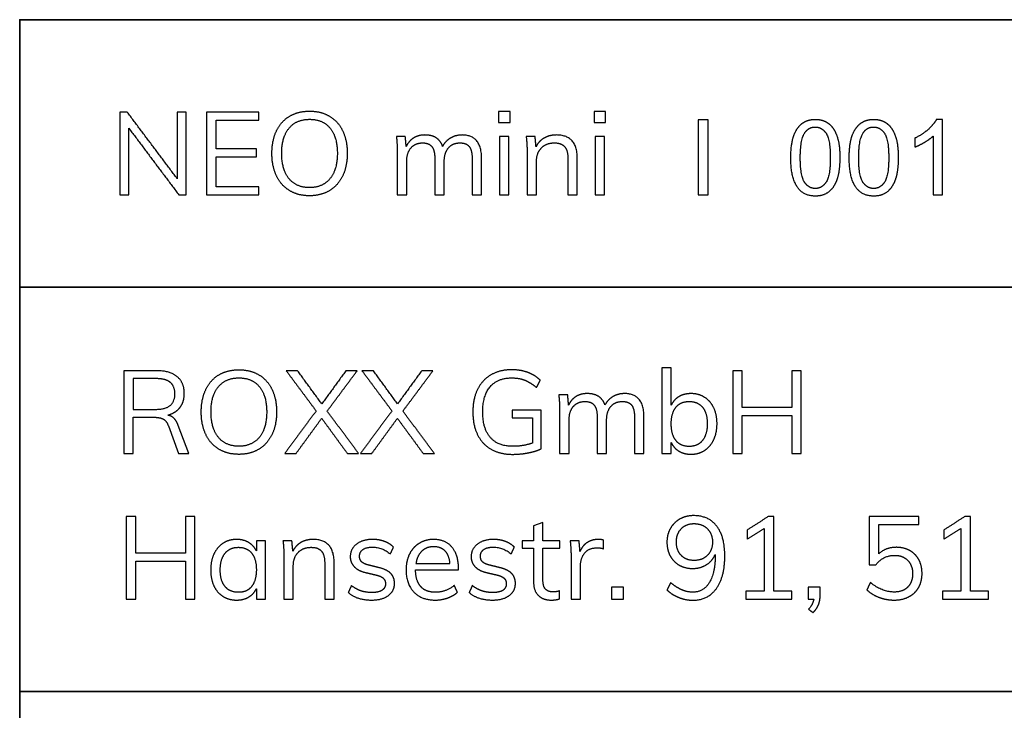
# Model space of a CAD drawing. Header units: millimetres. Extents: x 4946 to 6276, y -4769 to -3439.
# Tile 61 of 195: x 6082 to 6148, y -4722 to -4676. Entities that reach past the tile are written whole.
import ezdxf

# ---------------------------------------------------------------- set-up
doc = ezdxf.new("R2010")
doc.units = ezdxf.units.MM
doc.layers.add('ROXX_NEOmini_FIXTURE', color=7, linetype='Continuous', true_color=0x000000)

msp = doc.modelspace()

# ---------------------------------------------------------------- linework, layer by layer
at = {"layer": 'ROXX_NEOmini_FIXTURE'}
for p, q in [((6143.545, -4682.251), (6143.15, -4682.251)), ((6143.545, -4687.268), (6143.545, -4682.251)), ((6142.932, -4683.359), (6142.932, -4687.268)), ((6142.932, -4687.268), (6143.545, -4687.268)), ((6116.887, -4701.596), (6114.94, -4701.596)), ((6114.94, -4701.596), (6114.94, -4702.098)), ((6116.887, -4704.145), (6116.887, -4701.596)), ((6114.94, -4702.098), (6116.307, -4702.098)), ((6116.307, -4702.098), (6116.307, -4703.774)), ((6092.098, -4702.631), (6092.778, -4704.462)), ((6093.45, -4704.462), (6092.755, -4702.6)), ((6092.778, -4704.462), (6093.45, -4704.462)), ((6116.996, -4709.052), (6116.37, -4709.276)), ((6116.37, -4709.276), (6116.37, -4710.273)), ((6116.996, -4710.273), (6116.996, -4709.052)), ((6098.564, -4710.273), (6097.946, -4710.273)), ((6097.946, -4710.273), (6097.946, -4710.945)), ((6098.564, -4714.158), (6098.564, -4710.273)), ((6116.37, -4710.273), (6115.613, -4710.273)), ((6115.613, -4710.273), (6115.613, -4710.767)), ((6115.613, -4710.767), (6116.37, -4710.767)), ((6116.37, -4710.767), (6116.37, -4712.976)), ((6118.108, -4710.273), (6116.996, -4710.273)), ((6116.996, -4712.891), (6116.996, -4710.767)), ((6116.996, -4710.767), (6118.108, -4710.767)), ((6118.108, -4710.767), (6118.108, -4710.273)), ((6111.38, -4712.196), (6111.38, -4712.08)), ((6108.529, -4712.196), (6111.38, -4712.196)), ((6097.946, -4713.455), (6097.946, -4714.158)), ((6135.419, -4713.363), (6134.623, -4713.363)), ((6134.623, -4713.363), (6134.623, -4714.158)), ((6135.419, -4713.927), (6135.419, -4713.363)), ((6097.946, -4714.158), (6098.564, -4714.158)), ((6134.623, -4714.158), (6134.994, -4714.158))]:
    msp.add_line(p, q, dxfattribs=at)
at = {"layer": 'ROXX_NEOmini_FIXTURE', "color": 18, "lineweight": 35, "true_color": 0x000000}
msp.add_lwpolyline([(6260.757, -4675.623), (6082.215, -4675.623), (6082.215, -4754.285), (6260.757, -4754.285)], close=True, dxfattribs=at)
for points in [[(6082.215, -4693.409), (6260.757, -4693.409)], [(6082.215, -4720.29), (6260.757, -4720.29)]]:
    msp.add_lwpolyline(points, dxfattribs=at)
at = {"layer": 'ROXX_NEOmini_FIXTURE'}
for points in [[(6088.877, -4681.768), (6088.877, -4684.518), (6088.877, -4687.268)], [(6089.364, -4681.768), (6089.12, -4681.768), (6088.877, -4681.768)], [(6092.685, -4686.194), (6091.025, -4683.981), (6089.364, -4681.768)], [(6093.288, -4681.768), (6092.987, -4681.768), (6092.685, -4681.768)], [(6092.685, -4681.768), (6092.685, -4683.981), (6092.685, -4686.194)], [(6093.288, -4687.268), (6093.288, -4684.518), (6093.288, -4681.768)], [(6094.64, -4681.768), (6094.64, -4684.518), (6094.64, -4687.268)], [(6098.116, -4681.768), (6096.378, -4681.768), (6094.64, -4681.768)], [(6098.116, -4682.293), (6098.116, -4682.031), (6098.116, -4681.768)], [(6114.041, -4681.737), (6114.041, -4682.093), (6114.041, -4682.448)], [(6114.806, -4681.737), (6114.424, -4681.737), (6114.041, -4681.737)], [(6114.806, -4682.448), (6114.806, -4682.093), (6114.806, -4681.737)], [(6120.399, -4681.737), (6120.399, -4682.093), (6120.399, -4682.448)], [(6121.164, -4681.737), (6120.781, -4681.737), (6120.399, -4681.737)], [(6121.164, -4682.448), (6121.164, -4682.093), (6121.164, -4681.737)], [(6095.265, -4682.293), (6096.691, -4682.293), (6098.116, -4682.293)], [(6095.265, -4684.209), (6095.265, -4683.251), (6095.265, -4682.293)], [(6114.041, -4682.448), (6114.424, -4682.448), (6114.806, -4682.448)], [(6120.399, -4682.448), (6120.781, -4682.448), (6121.164, -4682.448)], [(6127.985, -4682.271), (6127.654, -4682.271), (6127.324, -4682.271)], [(6127.324, -4682.271), (6127.324, -4684.77), (6127.324, -4687.268)], [(6127.985, -4687.268), (6127.985, -4684.77), (6127.985, -4682.271)], [(6089.472, -4682.842), (6091.133, -4685.055), (6092.793, -4687.268)], [(6089.472, -4687.268), (6089.472, -4685.055), (6089.472, -4682.842)], [(6107.846, -4683.383), (6107.549, -4683.383), (6107.251, -4683.383)], [(6107.251, -4683.383), (6107.313, -4683.869), (6107.313, -4684.472)], [(6107.908, -4684.062), (6107.877, -4683.722), (6107.846, -4683.383)], [(6112.914, -4684.827), (6112.914, -4683.29), (6111.624, -4683.29)], [(6114.729, -4683.383), (6114.416, -4683.383), (6114.103, -4683.383)], [(6114.103, -4683.383), (6114.103, -4685.325), (6114.103, -4687.268)], [(6114.729, -4687.268), (6114.729, -4685.325), (6114.729, -4683.383)], [(6116.475, -4683.383), (6116.177, -4683.383), (6115.88, -4683.383)], [(6115.88, -4683.383), (6115.942, -4683.869), (6115.942, -4684.472)], [(6116.536, -4684.078), (6116.506, -4683.73), (6116.475, -4683.383)], [(6119.279, -4684.827), (6119.279, -4683.29), (6117.881, -4683.29)], [(6121.086, -4683.383), (6120.773, -4683.383), (6120.461, -4683.383)], [(6120.461, -4683.383), (6120.461, -4685.325), (6120.461, -4687.268)], [(6121.086, -4687.268), (6121.086, -4685.325), (6121.086, -4683.383)], [(6141.705, -4683.505), (6141.705, -4683.802), (6141.705, -4684.098)], [(6097.961, -4684.209), (6096.613, -4684.209), (6095.265, -4684.209)], [(6097.961, -4684.742), (6097.961, -4684.476), (6097.961, -4684.209)], [(6107.313, -4684.472), (6107.313, -4685.87), (6107.313, -4687.268)], [(6115.942, -4684.472), (6115.942, -4685.87), (6115.942, -4687.268)], [(6095.265, -4684.742), (6096.613, -4684.742), (6097.961, -4684.742)], [(6095.265, -4686.743), (6095.265, -4685.742), (6095.265, -4684.742)], [(6107.939, -4687.268), (6107.939, -4686.16), (6107.939, -4685.051)], [(6109.808, -4684.858), (6109.808, -4686.063), (6109.808, -4687.268)], [(6110.434, -4687.268), (6110.434, -4686.16), (6110.434, -4685.051)], [(6112.288, -4684.858), (6112.288, -4686.063), (6112.288, -4687.268)], [(6112.914, -4687.268), (6112.914, -4686.048), (6112.914, -4684.827)], [(6116.567, -4687.268), (6116.567, -4686.156), (6116.567, -4685.043)], [(6118.653, -4684.858), (6118.653, -4686.063), (6118.653, -4687.268)], [(6119.279, -4687.268), (6119.279, -4686.048), (6119.279, -4684.827)], [(6088.877, -4687.268), (6089.174, -4687.268), (6089.472, -4687.268)], [(6092.793, -4687.268), (6093.041, -4687.268), (6093.288, -4687.268)], [(6094.64, -4687.268), (6096.378, -4687.268), (6098.116, -4687.268)], [(6098.116, -4686.743), (6096.691, -4686.743), (6095.265, -4686.743)], [(6098.116, -4687.268), (6098.116, -4687.005), (6098.116, -4686.743)], [(6107.313, -4687.268), (6107.626, -4687.268), (6107.939, -4687.268)], [(6109.808, -4687.268), (6110.121, -4687.268), (6110.434, -4687.268)], [(6112.288, -4687.268), (6112.601, -4687.268), (6112.914, -4687.268)], [(6114.103, -4687.268), (6114.416, -4687.268), (6114.729, -4687.268)], [(6115.942, -4687.268), (6116.254, -4687.268), (6116.567, -4687.268)], [(6118.653, -4687.268), (6118.966, -4687.268), (6119.279, -4687.268)], [(6120.461, -4687.268), (6120.773, -4687.268), (6121.086, -4687.268)], [(6127.324, -4687.268), (6127.654, -4687.268), (6127.985, -4687.268)], [(6091.318, -4698.962), (6090.225, -4698.962), (6089.132, -4698.962)], [(6089.132, -4698.962), (6089.132, -4701.712), (6089.132, -4704.462)], [(6100.688, -4698.962), (6100.309, -4698.962), (6099.931, -4698.962)], [(6099.931, -4698.962), (6100.927, -4700.302), (6101.924, -4701.642)], [(6102.295, -4701.171), (6101.491, -4700.066), (6100.688, -4698.962)], [(6103.901, -4698.962), (6103.098, -4700.066), (6102.295, -4701.171)], [(6102.65, -4701.65), (6103.65, -4700.306), (6104.651, -4698.962)], [(6104.651, -4698.962), (6104.276, -4698.962), (6103.901, -4698.962)], [(6105.724, -4698.962), (6105.346, -4698.962), (6104.967, -4698.962)], [(6104.967, -4698.962), (6105.964, -4700.302), (6106.96, -4701.642)], [(6107.331, -4701.171), (6106.528, -4700.066), (6105.724, -4698.962)], [(6108.938, -4698.962), (6108.135, -4700.066), (6107.331, -4701.171)], [(6107.686, -4701.65), (6108.687, -4700.306), (6109.687, -4698.962)], [(6109.687, -4698.962), (6109.313, -4698.962), (6108.938, -4698.962)], [(6125.523, -4698.776), (6125.21, -4698.776), (6124.897, -4698.776)], [(6124.897, -4698.776), (6124.897, -4701.619), (6124.897, -4704.462)], [(6125.523, -4701.264), (6125.523, -4700.02), (6125.523, -4698.776)], [(6130.235, -4698.962), (6129.922, -4698.962), (6129.609, -4698.962)], [(6129.609, -4698.962), (6129.609, -4701.712), (6129.609, -4704.462)], [(6130.235, -4701.403), (6130.235, -4700.182), (6130.235, -4698.962)], [(6133.533, -4698.962), (6133.533, -4700.182), (6133.533, -4701.403)], [(6134.167, -4698.962), (6133.85, -4698.962), (6133.533, -4698.962)], [(6134.167, -4704.462), (6134.167, -4701.712), (6134.167, -4698.962)], [(6091.264, -4699.487), (6090.511, -4699.487), (6089.757, -4699.487)], [(6089.757, -4699.487), (6089.757, -4700.51), (6089.757, -4701.534)], [(6116.57, -4700.082), (6116.694, -4699.838), (6116.817, -4699.595)], [(6118.64, -4700.576), (6118.343, -4700.576), (6118.045, -4700.576)], [(6118.045, -4700.576), (6118.107, -4701.063), (6118.107, -4701.665)], [(6118.702, -4701.256), (6118.671, -4700.916), (6118.64, -4700.576)], [(6123.708, -4702.021), (6123.708, -4700.483), (6122.418, -4700.483)], [(6089.757, -4701.534), (6090.511, -4701.534), (6091.264, -4701.534)], [(6101.924, -4701.642), (6100.877, -4703.052), (6099.83, -4704.462)], [(6104.743, -4704.462), (6103.697, -4703.056), (6102.65, -4701.65)], [(6106.96, -4701.642), (6105.914, -4703.052), (6104.867, -4704.462)], [(6109.78, -4704.462), (6108.733, -4703.056), (6107.686, -4701.65)], [(6118.107, -4701.665), (6118.107, -4703.063), (6118.107, -4704.462)], [(6133.533, -4701.403), (6131.884, -4701.403), (6130.235, -4701.403)], [(6089.757, -4704.462), (6089.757, -4703.26), (6089.757, -4702.059)], [(6089.757, -4702.059), (6090.445, -4702.059), (6091.132, -4702.059)], [(6100.587, -4704.462), (6101.437, -4703.295), (6102.287, -4702.129)], [(6102.287, -4702.129), (6103.14, -4703.295), (6103.994, -4704.462)], [(6105.624, -4704.462), (6106.474, -4703.295), (6107.323, -4702.129)], [(6107.323, -4702.129), (6108.177, -4703.295), (6109.031, -4704.462)], [(6118.733, -4704.462), (6118.733, -4703.353), (6118.733, -4702.245)], [(6120.602, -4702.051), (6120.602, -4703.257), (6120.602, -4704.462)], [(6121.228, -4704.462), (6121.228, -4703.353), (6121.228, -4702.245)], [(6123.082, -4702.051), (6123.082, -4703.257), (6123.082, -4704.462)], [(6123.708, -4704.462), (6123.708, -4703.241), (6123.708, -4702.021)], [(6130.235, -4704.462), (6130.235, -4703.199), (6130.235, -4701.936)], [(6130.235, -4701.936), (6131.884, -4701.936), (6133.533, -4701.936)], [(6133.533, -4701.936), (6133.533, -4703.199), (6133.533, -4704.462)], [(6125.523, -4704.462), (6125.523, -4704.102), (6125.523, -4703.743)], [(6089.132, -4704.462), (6089.445, -4704.462), (6089.757, -4704.462)], [(6099.83, -4704.462), (6100.209, -4704.462), (6100.587, -4704.462)], [(6103.994, -4704.462), (6104.369, -4704.462), (6104.743, -4704.462)], [(6104.867, -4704.462), (6105.245, -4704.462), (6105.624, -4704.462)], [(6109.031, -4704.462), (6109.405, -4704.462), (6109.78, -4704.462)], [(6118.107, -4704.462), (6118.42, -4704.462), (6118.733, -4704.462)], [(6120.602, -4704.462), (6120.915, -4704.462), (6121.228, -4704.462)], [(6123.082, -4704.462), (6123.395, -4704.462), (6123.708, -4704.462)], [(6124.897, -4704.462), (6125.21, -4704.462), (6125.523, -4704.462)], [(6129.609, -4704.462), (6129.922, -4704.462), (6130.235, -4704.462)], [(6133.533, -4704.462), (6133.85, -4704.462), (6134.167, -4704.462)], [(6089.928, -4708.658), (6089.615, -4708.658), (6089.302, -4708.658)], [(6089.302, -4708.658), (6089.302, -4711.408), (6089.302, -4714.158)], [(6089.928, -4711.099), (6089.928, -4709.879), (6089.928, -4708.658)], [(6093.227, -4708.658), (6093.227, -4709.879), (6093.227, -4711.099)], [(6093.86, -4708.658), (6093.543, -4708.658), (6093.227, -4708.658)], [(6093.86, -4714.158), (6093.86, -4711.408), (6093.86, -4708.658)], [(6131.974, -4708.658), (6131.271, -4709.106), (6130.568, -4709.554)], [(6132.337, -4708.658), (6132.155, -4708.658), (6131.974, -4708.658)], [(6132.337, -4713.625), (6132.337, -4711.142), (6132.337, -4708.658)], [(6141.977, -4708.658), (6140.328, -4708.658), (6138.679, -4708.658)], [(6138.679, -4708.658), (6138.679, -4710.269), (6138.679, -4711.88)], [(6141.977, -4709.184), (6141.977, -4708.921), (6141.977, -4708.658)], [(6145.044, -4708.658), (6144.341, -4709.106), (6143.638, -4709.554)], [(6145.407, -4708.658), (6145.226, -4708.658), (6145.044, -4708.658)], [(6145.407, -4713.625), (6145.407, -4711.142), (6145.407, -4708.658)], [(6130.568, -4710.165), (6131.132, -4709.805), (6131.696, -4709.446)], [(6130.568, -4709.554), (6130.568, -4709.86), (6130.568, -4710.165)], [(6131.696, -4709.446), (6131.696, -4711.536), (6131.696, -4713.625)], [(6139.312, -4711.146), (6139.312, -4710.165), (6139.312, -4709.184)], [(6139.312, -4709.184), (6140.645, -4709.184), (6141.977, -4709.184)], [(6143.638, -4710.165), (6144.202, -4709.805), (6144.766, -4709.446)], [(6143.638, -4709.554), (6143.638, -4709.86), (6143.638, -4710.165)], [(6144.766, -4709.446), (6144.766, -4711.536), (6144.766, -4713.625)], [(6103.114, -4711.717), (6103.114, -4710.18), (6101.716, -4710.18)], [(6121.028, -4710.226), (6120.866, -4710.18), (6120.673, -4710.18)], [(6121.012, -4710.798), (6121.02, -4710.512), (6121.028, -4710.226)], [(6100.31, -4710.273), (6100.013, -4710.273), (6099.715, -4710.273)], [(6099.715, -4710.273), (6099.777, -4710.759), (6099.777, -4711.362)], [(6100.372, -4710.968), (6100.341, -4710.62), (6100.31, -4710.273)], [(6106.853, -4711.146), (6106.957, -4710.918), (6107.062, -4710.69)], [(6114.887, -4711.146), (6114.991, -4710.918), (6115.095, -4710.69)], [(6119.398, -4710.273), (6119.101, -4710.273), (6118.803, -4710.273)], [(6118.803, -4710.273), (6118.865, -4710.759), (6118.865, -4711.362)], [(6119.46, -4710.991), (6119.429, -4710.632), (6119.398, -4710.273)], [(6140.479, -4710.705), (6139.768, -4710.705), (6139.312, -4711.146)], [(6093.227, -4711.099), (6091.577, -4711.099), (6089.928, -4711.099)], [(6099.777, -4711.362), (6099.777, -4712.76), (6099.777, -4714.158)], [(6118.865, -4711.362), (6118.865, -4712.76), (6118.865, -4714.158)], [(6128.444, -4711.177), (6128.444, -4711.227), (6128.444, -4711.277)], [(6089.928, -4714.158), (6089.928, -4712.895), (6089.928, -4711.632)], [(6089.928, -4711.632), (6091.577, -4711.632), (6093.227, -4711.632)], [(6093.227, -4711.632), (6093.227, -4712.895), (6093.227, -4714.158)], [(6100.403, -4714.158), (6100.403, -4713.046), (6100.403, -4711.934)], [(6102.489, -4711.748), (6102.489, -4712.953), (6102.489, -4714.158)], [(6103.114, -4714.158), (6103.114, -4712.938), (6103.114, -4711.717)], [(6106.065, -4712.049), (6105.737, -4711.968), (6105.409, -4711.887)], [(6108.552, -4711.787), (6109.684, -4711.787), (6110.816, -4711.787)], [(6114.099, -4712.049), (6113.771, -4711.968), (6113.442, -4711.887)], [(6119.491, -4714.158), (6119.491, -4713.05), (6119.491, -4711.941)], [(6138.679, -4711.88), (6138.899, -4711.88), (6139.119, -4711.88)], [(6105.208, -4712.382), (6105.536, -4712.459), (6105.864, -4712.536)], [(6113.241, -4712.382), (6113.57, -4712.459), (6113.898, -4712.536)], [(6104.265, -4713.247), (6104.161, -4713.479), (6104.057, -4713.71)], [(6111.31, -4713.695), (6111.206, -4713.467), (6111.102, -4713.239)], [(6112.299, -4713.247), (6112.195, -4713.479), (6112.09, -4713.71)], [(6121.553, -4713.363), (6121.553, -4713.76), (6121.553, -4714.158)], [(6122.349, -4713.363), (6121.951, -4713.363), (6121.553, -4713.363)], [(6122.349, -4714.158), (6122.349, -4713.76), (6122.349, -4713.363)], [(6125.485, -4713.054), (6125.361, -4713.297), (6125.238, -4713.54)], [(6138.764, -4713.046), (6138.644, -4713.289), (6138.524, -4713.533)], [(6104.057, -4713.71), (6104.628, -4714.212), (6105.609, -4714.212)], [(6112.09, -4713.71), (6112.662, -4714.212), (6113.643, -4714.212)], [(6118.093, -4714.135), (6118.093, -4713.869), (6118.093, -4713.602)], [(6131.696, -4713.625), (6131.089, -4713.625), (6130.483, -4713.625)], [(6130.483, -4713.625), (6130.483, -4713.892), (6130.483, -4714.158)], [(6133.55, -4713.625), (6132.943, -4713.625), (6132.337, -4713.625)], [(6133.55, -4714.158), (6133.55, -4713.892), (6133.55, -4713.625)], [(6144.766, -4713.625), (6144.16, -4713.625), (6143.553, -4713.625)], [(6143.553, -4713.625), (6143.553, -4713.892), (6143.553, -4714.158)], [(6146.62, -4713.625), (6146.014, -4713.625), (6145.407, -4713.625)], [(6146.62, -4714.158), (6146.62, -4713.892), (6146.62, -4713.625)], [(6089.302, -4714.158), (6089.615, -4714.158), (6089.928, -4714.158)], [(6093.227, -4714.158), (6093.543, -4714.158), (6093.86, -4714.158)], [(6099.777, -4714.158), (6100.09, -4714.158), (6100.403, -4714.158)], [(6102.489, -4714.158), (6102.801, -4714.158), (6103.114, -4714.158)], [(6118.865, -4714.158), (6119.178, -4714.158), (6119.491, -4714.158)], [(6121.553, -4714.158), (6121.951, -4714.158), (6122.349, -4714.158)], [(6130.483, -4714.158), (6132.016, -4714.158), (6133.55, -4714.158)], [(6134.994, -4714.158), (6134.956, -4714.475), (6134.654, -4714.823)], [(6143.553, -4714.158), (6145.087, -4714.158), (6146.62, -4714.158)], [(6134.654, -4714.823), (6134.801, -4714.935), (6134.948, -4715.047)]]:
    msp.add_open_spline(points, degree=2, dxfattribs=at)
for points, knots in [([(6101.484, -4687.33), (6102.249, -4687.33), (6102.812, -4686.986), (6103.376, -4686.642), (6103.681, -4686.009), (6103.987, -4685.376), (6103.987, -4684.51), (6103.987, -4683.653), (6103.685, -4683.019), (6103.384, -4682.386), (6102.82, -4682.046), (6102.256, -4681.706), (6101.484, -4681.706), (6100.711, -4681.706), (6100.147, -4682.046), (6099.584, -4682.386), (6099.282, -4683.019), (6098.981, -4683.653), (6098.981, -4684.518), (6098.981, -4685.376), (6099.286, -4686.013), (6099.591, -4686.65), (6100.155, -4686.99), (6100.719, -4687.33), (6101.484, -4687.33)], [-12, -12, -12, -11, -11, -10, -10, -9, -9, -8, -8, -7, -7, -6, -6, -5, -5, -4, -4, -3, -3, -2, -2, -1, -1, 0, 0, 0]), ([(6101.484, -4686.789), (6102.357, -4686.789), (6102.843, -4686.194), (6103.33, -4685.6), (6103.33, -4684.51), (6103.33, -4683.421), (6102.847, -4682.834), (6102.364, -4682.247), (6101.484, -4682.247), (6100.603, -4682.247), (6100.117, -4682.838), (6099.63, -4683.429), (6099.63, -4684.51), (6099.63, -4685.6), (6100.117, -4686.194), (6100.603, -4686.789), (6101.484, -4686.789)], [0, 0, 0, 1, 1, 2, 2, 3, 3, 4, 4, 5, 5, 6, 6, 7, 7, 8, 8, 8]), ([(6133.471, -4684.804), (6133.471, -4686.212), (6133.965, -4686.835), (6134.377, -4687.353), (6135.1, -4687.353), (6135.648, -4687.353), (6136.008, -4687.058), (6136.368, -4686.764), (6136.548, -4686.223), (6136.729, -4685.683), (6136.729, -4684.804), (6136.729, -4684.061), (6136.616, -4683.623), (6136.504, -4683.185), (6136.306, -4682.88), (6136.109, -4682.575), (6135.805, -4682.413), (6135.502, -4682.251), (6135.1, -4682.251), (6134.554, -4682.251), (6134.195, -4682.544), (6133.835, -4682.837), (6133.653, -4683.377), (6133.471, -4683.918), (6133.471, -4684.804)], [-12, -12, -12, -11, -11, -10, -10, -9, -9, -8, -8, -7, -7, -6, -6, -5, -5, -4, -4, -3, -3, -2, -2, -1, -1, 0, 0, 0]), ([(6137.353, -4684.804), (6137.353, -4686.212), (6137.847, -4686.835), (6138.259, -4687.353), (6138.982, -4687.353), (6139.53, -4687.353), (6139.89, -4687.058), (6140.25, -4686.764), (6140.43, -4686.223), (6140.611, -4685.683), (6140.611, -4684.804), (6140.611, -4684.061), (6140.498, -4683.623), (6140.386, -4683.185), (6140.188, -4682.88), (6139.991, -4682.575), (6139.687, -4682.413), (6139.384, -4682.251), (6138.982, -4682.251), (6138.436, -4682.251), (6138.077, -4682.544), (6137.717, -4682.837), (6137.535, -4683.377), (6137.353, -4683.918), (6137.353, -4684.804)], [-12, -12, -12, -11, -11, -10, -10, -9, -9, -8, -8, -7, -7, -6, -6, -5, -5, -4, -4, -3, -3, -2, -2, -1, -1, 0, 0, 0]), ([(6143.15, -4682.251), (6142.99, -4682.575), (6142.605, -4682.919), (6142.22, -4683.263), (6141.705, -4683.505)], [-9, -9, -9, -8, -8, -7, -7, -7]), ([(6110.326, -4684.047), (6110.187, -4683.661), (6109.893, -4683.475), (6109.6, -4683.29), (6109.136, -4683.29), (6108.711, -4683.29), (6108.391, -4683.491), (6108.07, -4683.692), (6107.908, -4684.062)], [-31, -31, -31, -30, -30, -29, -29, -28, -28, -27, -27, -27]), ([(6111.624, -4683.29), (6111.191, -4683.29), (6110.847, -4683.495), (6110.503, -4683.699), (6110.326, -4684.047)], [-33, -33, -33, -32, -32, -31, -31, -31]), ([(6117.881, -4683.29), (6117.425, -4683.29), (6117.069, -4683.495), (6116.714, -4683.699), (6116.536, -4684.078)], [-18, -18, -18, -17, -17, -16, -16, -16]), ([(6134.101, -4684.804), (6134.101, -4686.034), (6134.389, -4686.442), (6134.677, -4686.849), (6135.1, -4686.849), (6135.522, -4686.849), (6135.81, -4686.44), (6136.098, -4686.031), (6136.098, -4684.804), (6136.098, -4683.57), (6135.81, -4683.164), (6135.522, -4682.759), (6135.093, -4682.759), (6134.67, -4682.759), (6134.418, -4683.117), (6134.101, -4683.573), (6134.101, -4684.804)], [0, 0, 0, 1, 1, 2, 2, 3, 3, 4, 4, 5, 5, 6, 6, 7, 7, 8, 8, 8]), ([(6137.983, -4684.804), (6137.983, -4686.034), (6138.271, -4686.442), (6138.559, -4686.849), (6138.982, -4686.849), (6139.404, -4686.849), (6139.692, -4686.44), (6139.98, -4686.031), (6139.98, -4684.804), (6139.98, -4683.57), (6139.692, -4683.164), (6139.404, -4682.759), (6138.975, -4682.759), (6138.552, -4682.759), (6138.3, -4683.117), (6137.983, -4683.573), (6137.983, -4684.804)], [0, 0, 0, 1, 1, 2, 2, 3, 3, 4, 4, 5, 5, 6, 6, 7, 7, 8, 8, 8]), ([(6141.705, -4684.098), (6141.991, -4683.993), (6142.351, -4683.781), (6142.71, -4683.57), (6142.932, -4683.359)], [-6, -6, -6, -5, -5, -4, -4, -4]), ([(6107.939, -4685.051), (6107.939, -4684.479), (6108.221, -4684.147), (6108.503, -4683.815), (6108.997, -4683.815), (6109.422, -4683.815), (6109.615, -4684.066), (6109.808, -4684.317), (6109.808, -4684.858)], [-21, -21, -21, -20, -20, -19, -19, -18, -18, -17, -17, -17]), ([(6110.434, -4685.051), (6110.434, -4684.479), (6110.712, -4684.147), (6110.99, -4683.815), (6111.484, -4683.815), (6111.909, -4683.815), (6112.099, -4684.062), (6112.288, -4684.31), (6112.288, -4684.858)], [-14, -14, -14, -13, -13, -12, -12, -11, -11, -10, -10, -10]), ([(6116.567, -4685.043), (6116.567, -4684.479), (6116.892, -4684.147), (6117.216, -4683.815), (6117.757, -4683.815), (6118.22, -4683.815), (6118.437, -4684.066), (6118.653, -4684.317), (6118.653, -4684.858)], [-10, -10, -10, -9, -9, -8, -8, -7, -7, -6, -6, -6]), ([(6092.059, -4701.92), (6092.592, -4701.766), (6092.874, -4701.399), (6093.156, -4701.032), (6093.156, -4700.491), (6093.156, -4699.749), (6092.681, -4699.356), (6092.206, -4698.962), (6091.318, -4698.962)], [-13, -13, -13, -12, -12, -11, -11, -10, -10, -9, -9, -9]), ([(6096.787, -4704.523), (6097.552, -4704.523), (6098.116, -4704.18), (6098.679, -4703.836), (6098.985, -4703.202), (6099.29, -4702.569), (6099.29, -4701.704), (6099.29, -4700.846), (6098.988, -4700.213), (6098.687, -4699.58), (6098.123, -4699.24), (6097.559, -4698.9), (6096.787, -4698.9), (6096.014, -4698.9), (6095.451, -4699.24), (6094.887, -4699.58), (6094.585, -4700.213), (6094.284, -4700.846), (6094.284, -4701.712), (6094.284, -4702.569), (6094.589, -4703.206), (6094.894, -4703.844), (6095.458, -4704.183), (6096.022, -4704.523), (6096.787, -4704.523)], [-12, -12, -12, -11, -11, -10, -10, -9, -9, -8, -8, -7, -7, -6, -6, -5, -5, -4, -4, -3, -3, -2, -2, -1, -1, 0, 0, 0]), ([(6116.817, -4699.595), (6116.469, -4699.247), (6115.987, -4699.074), (6115.504, -4698.9), (6114.925, -4698.9), (6114.129, -4698.9), (6113.546, -4699.236), (6112.962, -4699.572), (6112.65, -4700.201), (6112.337, -4700.831), (6112.337, -4701.704), (6112.337, -4702.584), (6112.65, -4703.218), (6112.962, -4703.851), (6113.557, -4704.187), (6114.152, -4704.523), (6114.971, -4704.523), (6115.512, -4704.523), (6116.037, -4704.419), (6116.562, -4704.315), (6116.887, -4704.145)], [-15, -15, -15, -14, -14, -13, -13, -12, -12, -11, -11, -10, -10, -9, -9, -8, -8, -7, -7, -6, -6, -5, -5, -5]), ([(6091.264, -4701.534), (6092.531, -4701.534), (6092.531, -4700.499), (6092.531, -4699.989), (6092.222, -4699.738), (6091.913, -4699.487), (6091.264, -4699.487)], [0, 0, 0, 1, 1, 2, 2, 3, 3, 3]), ([(6096.787, -4703.983), (6097.66, -4703.983), (6098.146, -4703.388), (6098.633, -4702.793), (6098.633, -4701.704), (6098.633, -4700.615), (6098.15, -4700.028), (6097.668, -4699.44), (6096.787, -4699.44), (6095.906, -4699.44), (6095.42, -4700.031), (6094.933, -4700.622), (6094.933, -4701.704), (6094.933, -4702.793), (6095.42, -4703.388), (6095.906, -4703.983), (6096.787, -4703.983)], [0, 0, 0, 1, 1, 2, 2, 3, 3, 4, 4, 5, 5, 6, 6, 7, 7, 8, 8, 8]), ([(6116.307, -4703.774), (6115.674, -4703.99), (6114.986, -4703.99), (6114.013, -4703.99), (6113.503, -4703.407), (6112.993, -4702.824), (6112.993, -4701.704), (6112.993, -4700.607), (6113.492, -4700.024), (6113.99, -4699.44), (6114.925, -4699.44), (6115.403, -4699.44), (6115.786, -4699.591), (6116.168, -4699.742), (6116.57, -4700.082)], [-23, -23, -23, -22, -22, -21, -21, -20, -20, -19, -19, -18, -18, -17, -17, -16, -16, -16]), ([(6121.12, -4701.24), (6120.981, -4700.854), (6120.687, -4700.669), (6120.394, -4700.483), (6119.93, -4700.483), (6119.505, -4700.483), (6119.185, -4700.684), (6118.864, -4700.885), (6118.702, -4701.256)], [-31, -31, -31, -30, -30, -29, -29, -28, -28, -27, -27, -27]), ([(6118.733, -4702.245), (6118.733, -4701.673), (6119.015, -4701.341), (6119.297, -4701.009), (6119.791, -4701.009), (6120.216, -4701.009), (6120.409, -4701.26), (6120.602, -4701.511), (6120.602, -4702.051)], [-21, -21, -21, -20, -20, -19, -19, -18, -18, -17, -17, -17]), ([(6122.418, -4700.483), (6121.985, -4700.483), (6121.641, -4700.688), (6121.297, -4700.893), (6121.12, -4701.24)], [-33, -33, -33, -32, -32, -31, -31, -31]), ([(6121.228, -4702.245), (6121.228, -4701.673), (6121.506, -4701.341), (6121.784, -4701.009), (6122.278, -4701.009), (6122.703, -4701.009), (6122.893, -4701.256), (6123.082, -4701.503), (6123.082, -4702.051)], [-14, -14, -14, -13, -13, -12, -12, -11, -11, -10, -10, -10]), ([(6126.836, -4700.483), (6126.38, -4700.483), (6126.037, -4700.684), (6125.693, -4700.885), (6125.523, -4701.264)], [-17, -17, -17, -16, -16, -15, -15, -15]), ([(6125.523, -4703.743), (6125.701, -4704.114), (6126.04, -4704.315), (6126.38, -4704.516), (6126.836, -4704.516), (6127.346, -4704.516), (6127.74, -4704.261), (6128.134, -4704.006), (6128.35, -4703.546), (6128.566, -4703.087), (6128.566, -4702.484), (6128.566, -4701.882), (6128.35, -4701.43), (6128.134, -4700.978), (6127.74, -4700.731), (6127.346, -4700.483), (6126.836, -4700.483)], [-10, -10, -10, -9, -9, -8, -8, -7, -7, -6, -6, -5, -5, -4, -4, -3, -3, -2, -2, -2]), ([(6126.72, -4703.998), (6127.284, -4703.998), (6127.601, -4703.6), (6127.918, -4703.202), (6127.918, -4702.484), (6127.918, -4701.781), (6127.605, -4701.395), (6127.292, -4701.009), (6126.72, -4701.009), (6126.141, -4701.009), (6125.832, -4701.395), (6125.523, -4701.781), (6125.523, -4702.499), (6125.523, -4703.218), (6125.832, -4703.608), (6126.141, -4703.998), (6126.72, -4703.998)], [0, 0, 0, 1, 1, 2, 2, 3, 3, 4, 4, 5, 5, 6, 6, 7, 7, 8, 8, 8]), ([(6091.132, -4702.059), (6091.534, -4702.059), (6091.754, -4702.175), (6091.974, -4702.291), (6092.098, -4702.631)], [-4, -4, -4, -3, -3, -2, -2, -2]), ([(6092.755, -4702.6), (6092.639, -4702.291), (6092.469, -4702.125), (6092.299, -4701.959), (6092.059, -4701.92)], [-15, -15, -15, -14, -14, -13, -13, -13]), ([(6127.007, -4708.597), (6126.497, -4708.597), (6126.095, -4708.824), (6125.694, -4709.052), (6125.466, -4709.454), (6125.238, -4709.856), (6125.238, -4710.365), (6125.238, -4710.875), (6125.454, -4711.273), (6125.67, -4711.671), (6126.057, -4711.891), (6126.443, -4712.111), (6126.945, -4712.111), (6127.463, -4712.111), (6127.864, -4711.86), (6128.266, -4711.609), (6128.444, -4711.177)], [-28, -28, -28, -27, -27, -26, -26, -25, -25, -24, -24, -23, -23, -22, -22, -21, -21, -20, -20, -20]), ([(6125.238, -4713.54), (6125.586, -4713.865), (6126.037, -4714.042), (6126.489, -4714.22), (6126.961, -4714.22), (6127.965, -4714.22), (6128.525, -4713.444), (6129.085, -4712.667), (6129.085, -4711.269), (6129.085, -4709.987), (6128.544, -4709.292), (6128.003, -4708.597), (6127.007, -4708.597)], [-14, -14, -14, -13, -13, -12, -12, -11, -11, -10, -10, -9, -9, -8, -8, -8]), ([(6127.045, -4711.578), (6127.586, -4711.578), (6127.926, -4711.238), (6128.266, -4710.898), (6128.266, -4710.358), (6128.266, -4709.809), (6127.926, -4709.469), (6127.586, -4709.13), (6127.038, -4709.13), (6126.512, -4709.13), (6126.188, -4709.466), (6125.864, -4709.802), (6125.864, -4710.358), (6125.864, -4710.906), (6126.188, -4711.242), (6126.512, -4711.578), (6127.045, -4711.578)], [0, 0, 0, 1, 1, 2, 2, 3, 3, 4, 4, 5, 5, 6, 6, 7, 7, 8, 8, 8]), ([(6097.946, -4710.945), (6097.769, -4710.582), (6097.429, -4710.381), (6097.089, -4710.18), (6096.633, -4710.18), (6096.123, -4710.18), (6095.733, -4710.435), (6095.343, -4710.69), (6095.127, -4711.15), (6094.911, -4711.609), (6094.911, -4712.212), (6094.911, -4712.814), (6095.123, -4713.266), (6095.336, -4713.718), (6095.726, -4713.965), (6096.116, -4714.212), (6096.633, -4714.212), (6097.089, -4714.212), (6097.433, -4714.015), (6097.777, -4713.818), (6097.946, -4713.455)], [-15, -15, -15, -14, -14, -13, -13, -12, -12, -11, -11, -10, -10, -9, -9, -8, -8, -7, -7, -6, -6, -5, -5, -5]), ([(6101.716, -4710.18), (6101.26, -4710.18), (6100.905, -4710.385), (6100.55, -4710.589), (6100.372, -4710.968)], [-18, -18, -18, -17, -17, -16, -16, -16]), ([(6107.062, -4710.69), (6106.814, -4710.443), (6106.451, -4710.311), (6106.088, -4710.18), (6105.679, -4710.18), (6105.007, -4710.18), (6104.597, -4710.501), (6104.188, -4710.821), (6104.188, -4711.331), (6104.188, -4711.717), (6104.455, -4711.995), (6104.721, -4712.273), (6105.208, -4712.382)], [-25, -25, -25, -24, -24, -23, -23, -22, -22, -21, -21, -20, -20, -19, -19, -19]), ([(6111.38, -4712.08), (6111.38, -4711.192), (6110.939, -4710.686), (6110.499, -4710.18), (6109.727, -4710.18), (6109.194, -4710.18), (6108.777, -4710.435), (6108.359, -4710.69), (6108.128, -4711.15), (6107.896, -4711.609), (6107.896, -4712.204), (6107.896, -4713.139), (6108.413, -4713.676), (6108.931, -4714.212), (6109.843, -4714.212), (6110.26, -4714.212), (6110.657, -4714.073), (6111.055, -4713.934), (6111.31, -4713.695)], [-24, -24, -24, -23, -23, -22, -22, -21, -21, -20, -20, -19, -19, -18, -18, -17, -17, -16, -16, -15, -15, -15]), ([(6115.095, -4710.69), (6114.848, -4710.443), (6114.485, -4710.311), (6114.122, -4710.18), (6113.713, -4710.18), (6113.041, -4710.18), (6112.631, -4710.501), (6112.222, -4710.821), (6112.222, -4711.331), (6112.222, -4711.717), (6112.488, -4711.995), (6112.755, -4712.273), (6113.241, -4712.382)], [-25, -25, -25, -24, -24, -23, -23, -22, -22, -21, -21, -20, -20, -19, -19, -19]), ([(6120.673, -4710.18), (6120.255, -4710.18), (6119.931, -4710.389), (6119.607, -4710.597), (6119.46, -4710.991)], [-15, -15, -15, -14, -14, -13, -13, -13]), ([(6096.757, -4713.695), (6097.328, -4713.695), (6097.637, -4713.305), (6097.946, -4712.915), (6097.946, -4712.196), (6097.946, -4711.478), (6097.637, -4711.092), (6097.328, -4710.705), (6096.757, -4710.705), (6096.185, -4710.705), (6095.865, -4711.103), (6095.544, -4711.501), (6095.544, -4712.212), (6095.544, -4712.922), (6095.861, -4713.309), (6096.177, -4713.695), (6096.757, -4713.695)], [0, 0, 0, 1, 1, 2, 2, 3, 3, 4, 4, 5, 5, 6, 6, 7, 7, 8, 8, 8]), ([(6100.403, -4711.934), (6100.403, -4711.37), (6100.727, -4711.038), (6101.052, -4710.705), (6101.593, -4710.705), (6102.056, -4710.705), (6102.272, -4710.956), (6102.489, -4711.207), (6102.489, -4711.748)], [-10, -10, -10, -9, -9, -8, -8, -7, -7, -6, -6, -6]), ([(6105.409, -4711.887), (6105.092, -4711.81), (6104.949, -4711.671), (6104.806, -4711.532), (6104.806, -4711.292), (6104.806, -4711.007), (6105.034, -4710.848), (6105.262, -4710.69), (6105.679, -4710.69), (6106.305, -4710.69), (6106.853, -4711.146)], [-31, -31, -31, -30, -30, -29, -29, -28, -28, -27, -27, -26, -26, -26]), ([(6109.734, -4710.667), (6109.248, -4710.667), (6108.943, -4710.96), (6108.637, -4711.254), (6108.552, -4711.787)], [2, 2, 2, 3, 3, 4, 4, 4]), ([(6110.816, -4711.787), (6110.769, -4711.238), (6110.495, -4710.953), (6110.221, -4710.667), (6109.734, -4710.667)], [5, 5, 5, 6, 6, 7, 7, 7]), ([(6113.442, -4711.887), (6113.126, -4711.81), (6112.983, -4711.671), (6112.84, -4711.532), (6112.84, -4711.292), (6112.84, -4711.007), (6113.068, -4710.848), (6113.295, -4710.69), (6113.713, -4710.69), (6114.338, -4710.69), (6114.887, -4711.146)], [-31, -31, -31, -30, -30, -29, -29, -28, -28, -27, -27, -26, -26, -26]), ([(6119.491, -4711.941), (6119.491, -4711.439), (6119.765, -4711.088), (6120.039, -4710.736), (6120.603, -4710.736), (6120.835, -4710.736), (6121.012, -4710.798)], [-7, -7, -7, -6, -6, -5, -5, -4, -4, -4]), ([(6138.524, -4713.533), (6138.857, -4713.849), (6139.343, -4714.031), (6139.83, -4714.212), (6140.332, -4714.212), (6140.896, -4714.212), (6141.317, -4713.992), (6141.738, -4713.772), (6141.966, -4713.37), (6142.194, -4712.969), (6142.194, -4712.451), (6142.194, -4711.934), (6141.985, -4711.54), (6141.777, -4711.146), (6141.386, -4710.926), (6140.996, -4710.705), (6140.479, -4710.705)], [-9, -9, -9, -8, -8, -7, -7, -6, -6, -5, -5, -4, -4, -3, -3, -2, -2, -1, -1, -1]), ([(6128.444, -4711.277), (6128.444, -4712.42), (6128.054, -4713.054), (6127.663, -4713.687), (6126.953, -4713.687), (6126.59, -4713.687), (6126.234, -4713.536), (6125.879, -4713.386), (6125.485, -4713.054)], [-19, -19, -19, -18, -18, -17, -17, -16, -16, -15, -15, -15]), ([(6139.119, -4711.88), (6139.59, -4711.238), (6140.378, -4711.238), (6140.919, -4711.238), (6141.244, -4711.574), (6141.568, -4711.91), (6141.568, -4712.459), (6141.568, -4713.023), (6141.24, -4713.351), (6140.911, -4713.679), (6140.332, -4713.679), (6139.529, -4713.679), (6138.764, -4713.046)], [-16, -16, -16, -15, -15, -14, -14, -13, -13, -12, -12, -11, -11, -10, -10, -10]), ([(6105.609, -4714.212), (6106.312, -4714.212), (6106.722, -4713.911), (6107.131, -4713.61), (6107.131, -4713.108), (6107.131, -4712.691), (6106.869, -4712.432), (6106.606, -4712.173), (6106.065, -4712.049)], [-36, -36, -36, -35, -35, -34, -34, -33, -33, -32, -32, -32]), ([(6113.643, -4714.212), (6114.346, -4714.212), (6114.755, -4713.911), (6115.165, -4713.61), (6115.165, -4713.108), (6115.165, -4712.691), (6114.902, -4712.432), (6114.64, -4712.173), (6114.099, -4712.049)], [-36, -36, -36, -35, -35, -34, -34, -33, -33, -32, -32, -32]), ([(6105.864, -4712.536), (6106.22, -4712.613), (6106.374, -4712.752), (6106.529, -4712.891), (6106.529, -4713.123), (6106.529, -4713.409), (6106.301, -4713.56), (6106.073, -4713.71), (6105.633, -4713.71), (6105.231, -4713.71), (6104.906, -4713.602), (6104.582, -4713.494), (6104.265, -4713.247)], [-18, -18, -18, -17, -17, -16, -16, -15, -15, -14, -14, -13, -13, -12, -12, -12]), ([(6111.102, -4713.239), (6110.53, -4713.695), (6109.85, -4713.695), (6109.209, -4713.695), (6108.873, -4713.316), (6108.537, -4712.938), (6108.529, -4712.196)], [-14, -14, -14, -13, -13, -12, -12, -11, -11, -11]), ([(6113.898, -4712.536), (6114.253, -4712.613), (6114.408, -4712.752), (6114.562, -4712.891), (6114.562, -4713.123), (6114.562, -4713.409), (6114.334, -4713.56), (6114.107, -4713.71), (6113.666, -4713.71), (6113.265, -4713.71), (6112.94, -4713.602), (6112.616, -4713.494), (6112.299, -4713.247)], [-18, -18, -18, -17, -17, -16, -16, -15, -15, -14, -14, -13, -13, -12, -12, -12]), ([(6116.37, -4712.976), (6116.37, -4713.587), (6116.683, -4713.9), (6116.996, -4714.212), (6117.552, -4714.212), (6117.853, -4714.212), (6118.093, -4714.135)], [-21, -21, -21, -20, -20, -19, -19, -18, -18, -18]), ([(6118.093, -4713.602), (6117.892, -4713.672), (6117.675, -4713.672), (6117.351, -4713.672), (6117.173, -4713.498), (6116.996, -4713.324), (6116.996, -4712.891)], [-17, -17, -17, -16, -16, -15, -15, -14, -14, -14]), ([(6134.948, -4715.047), (6135.203, -4714.792), (6135.311, -4714.521), (6135.419, -4714.251), (6135.419, -4713.927)], [-6, -6, -6, -5, -5, -4, -4, -4])]:
    msp.add_open_spline(points, degree=2, knots=knots, dxfattribs=at)

doc.saveas('drawing.dxf')
